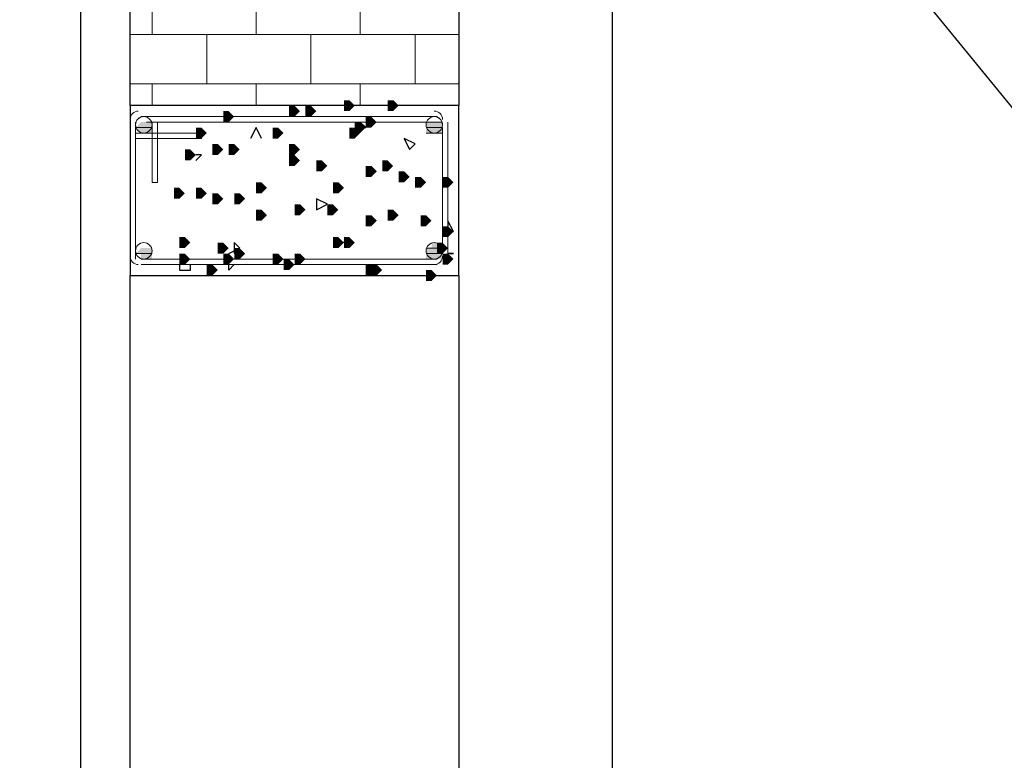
# Model space of a CAD drawing. Header units: millimetres. Extents: x 363306 to 7757304, y 1022887 to 1207196.
# Tile 100 of 256: x 793414 to 794555, y 1078529 to 1079388. Entities that reach past the tile are written whole.
import ezdxf

# ---------------------------------------------------------------- set-up
doc = ezdxf.new("R2010")
doc.units = ezdxf.units.MM
doc.layers.add('0 @ 100', color=7, linetype='Continuous')
doc.layers.add('ACO-текст', color=7, linetype='Continuous', lineweight=20)
doc.styles.add('PDF ISOCPEUR Italic', font='isocpeui.ttf')
doc.styles.add('ГОСТ 2.304', font='isocpeui.ttf')

msp = doc.modelspace()

# ---------------------------------------------------------------- hatches: boundary and pattern name
for points in [[(793726.496, 1079281.775), (793726.496, 1079288.125), (793732.846, 1079288.125), (793739.196, 1079281.775), (793732.846, 1079275.425), (793726.496, 1079275.425)], [(793745.546, 1079281.775), (793745.546, 1079288.125), (793751.896, 1079288.125), (793758.246, 1079281.775), (793751.896, 1079275.425), (793745.546, 1079275.425)], [(793789.996, 1079288.125), (793789.996, 1079294.475), (793796.346, 1079294.475), (793802.696, 1079288.125), (793796.346, 1079281.775), (793789.996, 1079281.775)], [(793840.796, 1079288.125), (793840.796, 1079294.475), (793847.146, 1079294.475), (793853.496, 1079288.125), (793847.146, 1079281.775), (793840.796, 1079281.775)], [(793650.297, 1079275.425), (793650.297, 1079281.775), (793656.647, 1079281.775), (793662.997, 1079275.425), (793656.647, 1079269.075), (793650.297, 1079269.075)], [(793815.396, 1079269.075), (793815.396, 1079275.425), (793821.746, 1079275.425), (793828.096, 1079269.075), (793821.746, 1079262.725), (793815.396, 1079262.725)], [(793555.047, 1079269.075), (793567.747, 1079269.075), (793567.747, 1079256.375), (793555.047, 1079256.375), (793548.697, 1079262.725)], [(793618.547, 1079256.375), (793618.547, 1079262.725), (793624.897, 1079262.725), (793631.247, 1079256.375), (793624.897, 1079250.025), (793618.547, 1079250.025)], [(793707.446, 1079256.375), (793707.446, 1079262.725), (793713.796, 1079262.725), (793720.146, 1079256.375), (793713.796, 1079250.025), (793707.446, 1079250.025)], [(793796.346, 1079256.375), (793796.346, 1079262.725), (793802.696, 1079262.725), (793809.046, 1079256.375), (793802.696, 1079250.025), (793796.346, 1079250.025)], [(793802.696, 1079262.725), (793802.696, 1079269.075), (793809.046, 1079269.075), (793815.396, 1079262.725), (793809.046, 1079256.375), (793802.696, 1079256.375)], [(793885.245, 1079269.075), (793904.295, 1079269.075), (793904.295, 1079256.375), (793885.245, 1079256.375)], [(793637.597, 1079237.325), (793637.597, 1079243.675), (793643.947, 1079243.675), (793650.297, 1079237.325), (793643.947, 1079230.975), (793637.597, 1079230.975)], [(793656.647, 1079237.325), (793656.647, 1079243.675), (793662.997, 1079243.675), (793669.347, 1079237.325), (793662.997, 1079230.975), (793656.647, 1079230.975)], [(793726.496, 1079237.325), (793726.496, 1079243.675), (793732.846, 1079243.675), (793739.196, 1079237.325), (793732.846, 1079230.975), (793726.496, 1079230.975)], [(793605.847, 1079230.975), (793605.847, 1079237.325), (793612.197, 1079237.325), (793618.547, 1079230.975), (793612.197, 1079224.625), (793605.847, 1079224.625)], [(793605.847, 1079230.975), (793605.847, 1079237.325), (793612.197, 1079237.325), (793618.547, 1079230.975), (793612.197, 1079224.625), (793605.847, 1079224.625)], [(793726.496, 1079224.625), (793726.496, 1079230.975), (793732.846, 1079230.975), (793739.196, 1079224.625), (793732.846, 1079218.275), (793726.496, 1079218.275)], [(793758.246, 1079218.275), (793758.246, 1079224.625), (793764.596, 1079224.625), (793770.946, 1079218.275), (793764.596, 1079211.925), (793758.246, 1079211.925)], [(793815.396, 1079211.925), (793815.396, 1079218.275), (793821.746, 1079218.275), (793828.096, 1079211.925), (793821.746, 1079205.575), (793815.396, 1079205.575)], [(793834.446, 1079218.275), (793834.446, 1079224.625), (793840.796, 1079224.625), (793847.146, 1079218.275), (793840.796, 1079211.925), (793834.446, 1079211.925)], [(793853.496, 1079205.575), (793853.496, 1079211.925), (793859.846, 1079211.925), (793866.196, 1079205.575), (793859.846, 1079199.225), (793853.496, 1079199.225)], [(793872.546, 1079199.225), (793872.546, 1079205.575), (793878.896, 1079205.575), (793885.245, 1079199.225), (793878.896, 1079192.875), (793872.546, 1079192.875)], [(793904.295, 1079199.225), (793904.295, 1079205.575), (793910.645, 1079205.575), (793916.995, 1079199.225), (793910.645, 1079192.875), (793904.295, 1079192.875)], [(793688.397, 1079192.875), (793688.397, 1079199.225), (793694.747, 1079199.225), (793701.097, 1079192.875), (793694.747, 1079186.525), (793688.397, 1079186.525)], [(793777.296, 1079192.875), (793777.296, 1079199.225), (793783.646, 1079199.225), (793789.996, 1079192.875), (793783.646, 1079186.525), (793777.296, 1079186.525)], [(793593.147, 1079186.525), (793593.147, 1079192.875), (793599.497, 1079192.875), (793605.847, 1079186.525), (793599.497, 1079180.176), (793593.147, 1079180.176)], [(793618.547, 1079186.525), (793618.547, 1079192.875), (793624.897, 1079192.875), (793631.247, 1079186.525), (793624.897, 1079180.176), (793618.547, 1079180.176)], [(793637.597, 1079180.176), (793637.597, 1079186.525), (793643.947, 1079186.525), (793650.297, 1079180.176), (793643.947, 1079173.826), (793637.597, 1079173.826)], [(793662.997, 1079180.176), (793662.997, 1079186.525), (793669.347, 1079186.525), (793675.697, 1079180.176), (793669.347, 1079173.826), (793662.997, 1079173.826)], [(793732.846, 1079167.476), (793732.846, 1079173.826), (793739.196, 1079173.826), (793745.546, 1079167.476), (793739.196, 1079161.126), (793732.846, 1079161.126)], [(793770.946, 1079167.476), (793770.946, 1079173.826), (793777.296, 1079173.826), (793783.646, 1079167.476), (793777.296, 1079161.126), (793770.946, 1079161.126)], [(793688.397, 1079161.126), (793688.397, 1079167.476), (793694.747, 1079167.476), (793701.097, 1079161.126), (793694.747, 1079154.776), (793688.397, 1079154.776)], [(793815.396, 1079154.776), (793815.396, 1079161.126), (793821.746, 1079161.126), (793828.096, 1079154.776), (793821.746, 1079148.426), (793815.396, 1079148.426)], [(793840.796, 1079161.126), (793840.796, 1079167.476), (793847.146, 1079167.476), (793853.496, 1079161.126), (793847.146, 1079154.776), (793840.796, 1079154.776)], [(793878.896, 1079154.776), (793878.896, 1079161.126), (793885.245, 1079161.126), (793891.595, 1079154.776), (793885.245, 1079148.426), (793878.896, 1079148.426)], [(793904.295, 1079142.076), (793904.295, 1079148.426), (793910.645, 1079148.426), (793916.995, 1079142.076), (793910.645, 1079135.726), (793904.295, 1079135.726)], [(793599.497, 1079129.376), (793599.497, 1079135.726), (793605.847, 1079135.726), (793612.197, 1079129.376), (793605.847, 1079123.026), (793599.497, 1079123.026)], [(793643.947, 1079123.026), (793643.947, 1079129.376), (793650.297, 1079129.376), (793656.647, 1079123.026), (793650.297, 1079116.676), (793643.947, 1079116.676)], [(793777.296, 1079129.376), (793777.296, 1079135.726), (793783.646, 1079135.726), (793789.996, 1079129.376), (793783.646, 1079123.026), (793777.296, 1079123.026)], [(793789.996, 1079129.376), (793789.996, 1079135.726), (793796.346, 1079135.726), (793802.696, 1079129.376), (793796.346, 1079123.026), (793789.996, 1079123.026)], [(793891.595, 1079129.376), (793897.945, 1079129.376), (793897.945, 1079123.026), (793904.295, 1079123.026), (793904.295, 1079110.326), (793885.245, 1079110.326), (793885.245, 1079123.026), (793891.595, 1079123.026)], [(793897.945, 1079123.026), (793897.945, 1079129.376), (793904.295, 1079129.376), (793910.645, 1079123.026), (793904.295, 1079116.676), (793897.945, 1079116.676)], [(793555.047, 1079123.026), (793567.747, 1079123.026), (793567.747, 1079110.326), (793555.047, 1079110.326), (793555.047, 1079116.676), (793548.697, 1079116.676)], [(793599.497, 1079110.326), (793599.497, 1079116.676), (793605.847, 1079116.676), (793612.197, 1079110.326), (793605.847, 1079103.976), (793599.497, 1079103.976)], [(793650.297, 1079110.326), (793650.297, 1079116.676), (793656.647, 1079116.676), (793662.997, 1079110.326), (793656.647, 1079103.976), (793650.297, 1079103.976)], [(793650.297, 1079110.326), (793650.297, 1079116.676), (793656.647, 1079116.676), (793662.997, 1079110.326), (793656.647, 1079103.976), (793650.297, 1079103.976)], [(793662.997, 1079116.676), (793662.997, 1079123.026), (793669.347, 1079123.026), (793675.697, 1079116.676), (793669.347, 1079110.326), (793662.997, 1079110.326)], [(793707.446, 1079110.326), (793707.446, 1079116.676), (793713.796, 1079116.676), (793720.146, 1079110.326), (793713.796, 1079103.976), (793707.446, 1079103.976)], [(793732.846, 1079110.326), (793732.846, 1079116.676), (793739.196, 1079116.676), (793745.546, 1079110.326), (793739.196, 1079103.976), (793732.846, 1079103.976)], [(793904.295, 1079110.326), (793904.295, 1079116.676), (793910.645, 1079116.676), (793916.995, 1079110.326), (793910.645, 1079103.976), (793904.295, 1079103.976)], [(793631.247, 1079097.626), (793631.247, 1079103.976), (793637.597, 1079103.976), (793643.947, 1079097.626), (793637.597, 1079091.276), (793631.247, 1079091.276)], [(793720.146, 1079103.976), (793720.146, 1079110.326), (793726.496, 1079110.326), (793732.846, 1079103.976), (793726.496, 1079097.626), (793720.146, 1079097.626)], [(793815.396, 1079097.626), (793815.396, 1079103.976), (793821.746, 1079103.976), (793828.096, 1079097.626), (793821.746, 1079091.276), (793815.396, 1079091.276)], [(793821.746, 1079097.626), (793821.746, 1079103.976), (793828.096, 1079103.976), (793834.446, 1079097.626), (793828.096, 1079091.276), (793821.746, 1079091.276)], [(793885.245, 1079091.276), (793885.245, 1079097.626), (793891.595, 1079097.626), (793897.945, 1079091.276), (793891.595, 1079084.926), (793885.245, 1079084.926)]]:
    msp.add_hatch(color=7).paths.add_polyline_path(points)
h = msp.add_hatch(color=7)
h.paths.add_polyline_path([(793555.047, 1079269.075), (793561.397, 1079269.075), (793555.047, 1079269.075)], flags=0)
h.paths.add_polyline_path([(793555.047, 1079269.075), (793567.747, 1079269.075), (793555.047, 1079269.075)], flags=0)
h.paths.add_polyline_path([(793555.047, 1079269.075), (793567.747, 1079269.075), (793555.047, 1079269.075)], flags=0)
h.paths.add_polyline_path([(793555.047, 1079269.075), (793567.747, 1079269.075), (793555.047, 1079269.075)], flags=0)
h = msp.add_hatch(color=7)
h.paths.add_polyline_path([(793891.595, 1079269.075), (793897.945, 1079269.075), (793891.595, 1079269.075)], flags=0)
h.paths.add_polyline_path([(793891.595, 1079269.075), (793897.945, 1079269.075), (793891.595, 1079269.075)], flags=0)
h.paths.add_polyline_path([(793891.595, 1079269.075), (793897.945, 1079269.075), (793891.595, 1079269.075)], flags=0)
h = msp.add_hatch(color=7)
h.paths.add_polyline_path([(793555.047, 1079256.375), (793567.747, 1079256.375), (793555.047, 1079256.375)], flags=0)
h.paths.add_polyline_path([(793555.047, 1079256.375), (793567.747, 1079256.375), (793555.047, 1079256.375)], flags=0)
h.paths.add_polyline_path([(793555.047, 1079256.375), (793567.747, 1079256.375), (793555.047, 1079256.375)], flags=0)
h = msp.add_hatch(color=7)
h.paths.add_polyline_path([(793891.595, 1079256.375), (793904.295, 1079256.375), (793891.595, 1079256.375)], flags=0)
h.paths.add_polyline_path([(793891.595, 1079256.375), (793897.945, 1079256.375), (793891.595, 1079256.375)], flags=0)
h.paths.add_polyline_path([(793891.595, 1079256.375), (793897.945, 1079256.375), (793891.595, 1079256.375)], flags=0)
h = msp.add_hatch(color=7)
h.paths.add_polyline_path([(793555.047, 1079123.026), (793561.397, 1079123.026), (793555.047, 1079123.026)], flags=0)
h.paths.add_polyline_path([(793555.047, 1079123.026), (793567.747, 1079123.026), (793555.047, 1079123.026)], flags=0)
h.paths.add_polyline_path([(793555.047, 1079123.026), (793567.747, 1079123.026), (793555.047, 1079123.026)], flags=0)
h.paths.add_polyline_path([(793555.047, 1079123.026), (793567.747, 1079123.026), (793555.047, 1079123.026)], flags=0)
h = msp.add_hatch(color=7)
h.paths.add_polyline_path([(793891.595, 1079110.326), (793904.295, 1079110.326), (793891.595, 1079110.326)], flags=0)
h.paths.add_polyline_path([(793891.595, 1079110.326), (793897.945, 1079110.326), (793891.595, 1079110.326)], flags=0)
h.paths.add_polyline_path([(793891.595, 1079110.326), (793897.945, 1079110.326), (793891.595, 1079110.326)], flags=0)

# ---------------------------------------------------------------- linework, layer by layer
at = {"color": 5, "lineweight": 30, "elevation": 0}
msp.add_lwpolyline([(793383.598, 1076989.438), (793383.598, 1076697.339), (793485.198, 1076697.339), (793485.198, 1086646.829), (791281.76, 1086646.829), (791281.76, 1076697.339), (791383.359, 1076697.339), (791383.359, 1076989.438)], close=True, dxfattribs=at)
at = {"linetype": 'Continuous', "elevation": 0}
msp.add_lwpolyline([(794101.144, 1076480.542), (794101.144, 1081671.043)], dxfattribs=at)
at = {"color": 7, "lineweight": 25, "elevation": 0}
for points in [[(793542.347, 1079891.372), (793923.345, 1079891.372), (793923.345, 1079288.125), (793542.347, 1079288.125)], [(793923.345, 1079288.125), (793542.347, 1079288.125), (793542.347, 1079091.276), (793923.345, 1079091.276)], [(793809.046, 1079269.075), (793809.046, 1079262.725), (793815.396, 1079262.725)], [(793859.846, 1079250.025), (793866.196, 1079237.325), (793872.546, 1079243.675)], [(793758.246, 1079180.176), (793758.246, 1079167.476), (793770.946, 1079173.826)], [(793910.645, 1079116.676), (793916.995, 1079116.676)], [(793542.347, 1079091.276), (793923.345, 1079091.276), (793923.345, 1076989.438), (793542.347, 1076989.438)]]:
    msp.add_lwpolyline(points, close=True, dxfattribs=at)
for points in [[(794180.558, 1079755.512), (794785.598, 1079015.268), (797283.142, 1079015.268)], [(793694.747, 1079250.025), (793688.397, 1079262.725), (793682.047, 1079250.025)], [(793618.547, 1079224.625), (793624.897, 1079230.975), (793618.547, 1079230.975)], [(793910.645, 1079142.076), (793916.995, 1079142.076), (793910.645, 1079154.776), (793910.645, 1079148.426)], [(793656.647, 1079116.676), (793669.347, 1079123.026), (793662.997, 1079129.376), (793662.997, 1079116.676)], [(793796.346, 1079129.376), (793783.646, 1079129.376)], [(793904.295, 1079116.676), (793904.295, 1079123.026)], [(793599.497, 1079103.976), (793599.497, 1079097.626), (793612.197, 1079097.626), (793612.197, 1079103.976)], [(793662.997, 1079103.976), (793656.647, 1079097.626), (793656.647, 1079103.976)]]:
    msp.add_lwpolyline(points, dxfattribs=at)
at = {"color": 7, "lineweight": 13, "elevation": 0}
for points in [[(793567.747, 1079370.674), (793567.747, 1079434.174)], [(793688.397, 1079370.674), (793688.397, 1079434.174)], [(793809.046, 1079370.674), (793809.046, 1079434.174)], [(793923.345, 1079370.674), (793542.347, 1079370.674)], [(793631.247, 1079313.525), (793631.247, 1079370.674)], [(793751.896, 1079313.525), (793751.896, 1079370.674)], [(793872.546, 1079313.525), (793872.546, 1079370.674)], [(793923.345, 1079313.525), (793542.347, 1079313.525)], [(793567.747, 1079288.125), (793567.747, 1079313.525)], [(793688.397, 1079288.125), (793688.397, 1079313.525)], [(793809.046, 1079288.125), (793809.046, 1079313.525)], [(793555.047, 1079275.425), (793897.945, 1079275.425)], [(793548.697, 1079110.326), (793548.697, 1079269.075)], [(793548.697, 1079116.676), (793548.697, 1079262.725)], [(793574.097, 1079269.075), (793574.097, 1079199.225), (793567.747, 1079199.225), (793567.747, 1079269.075), (793561.397, 1079269.075), (793897.945, 1079269.075)], [(793904.295, 1079262.725), (793904.295, 1079116.676)], [(793910.645, 1079269.075), (793910.645, 1079110.326)], [(793548.697, 1079250.025), (793624.897, 1079250.025), (793624.897, 1079256.375), (793548.697, 1079256.375)], [(793897.945, 1079103.976), (793555.047, 1079103.976)], [(793897.945, 1079110.326), (793561.397, 1079110.326)]]:
    msp.add_lwpolyline(points, dxfattribs=at)
msp.add_lwpolyline([(793548.697, 1079265.9, -0.4143065), (793558.222, 1079275.425, 0.4143065)], format="xyb", close=True, dxfattribs=at)
at = {"color": 7, "lineweight": 0, "elevation": 0}
for points in [[(793548.697, 1079262.725), (793567.747, 1079262.725), (793548.697, 1079262.725)], [(793548.697, 1079262.725), (793567.747, 1079262.725), (793548.697, 1079262.725)], [(793885.245, 1079269.075), (793904.295, 1079269.075), (793885.245, 1079269.075)], [(793885.245, 1079262.725), (793904.295, 1079262.725), (793885.245, 1079262.725)], [(793885.245, 1079262.725), (793904.295, 1079262.725), (793885.245, 1079262.725)], [(793885.245, 1079256.375), (793904.295, 1079256.375), (793885.245, 1079256.375)], [(793548.697, 1079116.676), (793567.747, 1079116.676), (793548.697, 1079116.676)], [(793548.697, 1079116.676), (793567.747, 1079116.676), (793548.697, 1079116.676)], [(793885.245, 1079123.026), (793904.295, 1079123.026), (793885.245, 1079123.026)], [(793885.245, 1079116.676), (793904.295, 1079116.676), (793885.245, 1079116.676)], [(793885.245, 1079116.676), (793904.295, 1079116.676), (793885.245, 1079116.676)], [(793891.595, 1079123.026), (793897.945, 1079123.026), (793891.595, 1079123.026)], [(793891.595, 1079123.026), (793897.945, 1079123.026), (793891.595, 1079123.026)], [(793555.047, 1079110.326), (793567.747, 1079110.326), (793555.047, 1079110.326)], [(793555.047, 1079110.326), (793567.747, 1079110.326), (793555.047, 1079110.326)]]:
    msp.add_lwpolyline(points, dxfattribs=at)
at = {"color": 7, "lineweight": 13}
for centre in [(793558.221, 1079265.902, 0), (793894.769, 1079265.902, 0), (793558.221, 1079119.852, 0), (793894.769, 1079119.852, 0)]:
    msp.add_circle(centre, 9.523, dxfattribs=at)
for centre, start, end in [((793551.871, 1079272.252, 0), 89.99091, 180.00909), ((793894.772, 1079272.252, 0), 359.99091, 90.00909), ((793894.772, 1079265.902, 0), 359.99091, 90.00909), ((793551.871, 1079113.499, 0), 179.99091, 270.00909), ((793558.221, 1079119.849, 0), 179.99091, 270.00909), ((793894.772, 1079119.849, 0), 269.99091, 0.00909), ((793894.772, 1079113.499, 0), 269.99091, 0.00909)]:
    msp.add_arc(centre, 9.523, start, end, dxfattribs=at)

# ---------------------------------------------------------------- texts
at = {"layer": '0 @ 100', "color": 7, "insert": (761996.908, 1075986.433), "char_height": 318.940213, "width": 19697.5359, "attachment_point": 4, "style": 'ГОСТ 2.304'}
msp.add_mtext('\\pi5457.36288;{\\fISOCPEUR|b1|i1|c204|p34;Характеристика участка строительства:\\P\\pi0;\\P}Расчетная зимняя температура воздух 15 °С.\\PСкоростной напор ветра   - 38кг/м2.\\PВес снегового покрова    - 50кг/м2.\\PКлассификация зданий по функциональной пожарной опасности - Ф 4.1 \\PКоэффициент надежности по назначению - 0.95\\P\\P^IПроектом разработано подъёмник для мало мобильных граждан населения грузоподъемностью 250 кг. скоростью 0,25 см/с. Двери шахт подъёмника противопожарные с пределом огнестойкости El 30. Подъёмники оборудованы кабинами габаритами 1500х1500 мм, ширина дверей кабины обеспечивает проезд инвалидной коляски. Для экстренных случаев подъёмник оснащен дополнительным аккумулятором и механическим спуском для безопасного спуска пассажира в нулевую отметку. Так же в дверях подъёмника установлены замки датчики которые открываются с ключевыми картами, чтобы открыть двери подъёмника.\\P^IС внешней и внутренней стороны наружных стен предусмотрено обшивка из аквапанелей толщиной 12,5мм с утеплением из минераловатной ваты на кварцевой основе, А =0,040 Вт/мС, толщиной 100мм. (по теплотехническому расчету). Наружная отделка из органическое стекло.\\P^IПодрядчик обязан предоставить заказчику сертификаты соответствия и пожарной безопасности на фасадную систему и все применяемые в данной системе материалы и изделия.\\PКонструкции, изделия и материалы применены по действующим стандартам, ТУ, сертификатам. На путях эвакуации используются отделочные материалы, соответствующие требованиям п. 5.25 ШНК 2.01.02-04.\\PОтделка стен с внутренней стороны окраска водоэмульсионными красками светлых тонов. Во внутренней и наружной отделке использованы современные отделочные материалы используемые на территории Республики Узбекистан.\\P^IКрыша - скатная из металлических профилированных листов с полимерными покрытиями с обеих сторон толщ.0,55мм по металлическим конструкциям.\\P^IПо периметру наружных стен устраивается бетонная отмостка. Бетон кл.В 7,5 шириной 1000 мм, толщиной 50 мм по гравийному основанию толщиной 100 мм -150 мм.\\P^IВсе строительно-монтажные работы вести согласно указаний соответствующих строительных норм и проекта производства работ (П.П.Р.) на основании ШНК 3.01.01 - 03 и КМК 3.01.02 - 00.', dxfattribs=at)
at = {"layer": 'ACO-текст', "insert": (672490.308, 1084593.003), "char_height": 300, "width": 19682.58846, "attachment_point": 1, "style": 'PDF ISOCPEUR Italic'}
msp.add_mtext('\\pi-600,l900,t900;{\\H1.1429x;\\C0;Примечание:}\\P1.^IОбщие указания и грунтовые условия смотри на листе КP-7. \\P2.^IСоединения пересечений стержней арматуры выполнять вязаными стальной  отожженной проволокой d=0.8-1.0мм.\\P3.^IСтыки арматуры должны иметь длину перепуска  L=600мм для d=16А400, L=800мм для d=20А400, L=900мм для d=22А400 \\P4.^IСтыки стержней внахлестку должны располагаться вразбежку. При этом площадь сечения рабочих стержней, стыкуемых в одном месте, должна быть не более 50% общей плошади сечения арматуры. \\P5.^IУказания по выполнению арматурных, опалубочных, бетонных работ, допуски при установке арматуры и опалубки, устройству рабочих швов, уходу за бетоном см. КМК 3.03.01-98.', dxfattribs=at)

doc.saveas('drawing.dxf')
